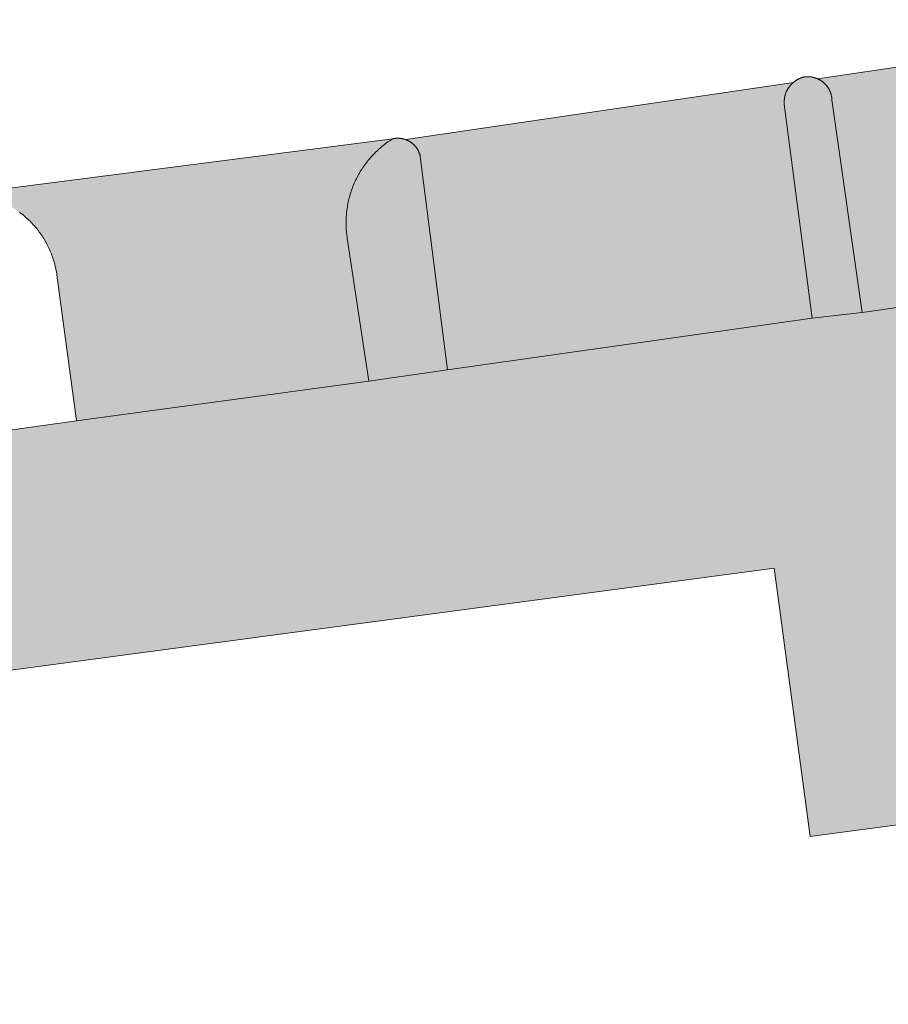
# Model space of a CAD drawing. Extents: x 97094 to 109644, y 463509 to 471969.
# Tile 158 of 256: x 102836 to 102854, y 468927 to 468947. Entities that reach past the tile are written whole.
import ezdxf

# ---------------------------------------------------------------- set-up
doc = ezdxf.new("R2010")
doc.units = 0
doc.layers.add('109 Onkruidbestrijding elementen', color=6, linetype='Continuous', lineweight=20, true_color=0xff00ff)

msp = doc.modelspace()

# ---------------------------------------------------------------- hatches: boundary and pattern name
at = {"layer": '109 Onkruidbestrijding elementen', "true_color": 0xff00ff}
for points in [[(102852.752, 468945.244), (102853.37, 468940.882), (102860.839, 468941.946), (102860.275, 468946.293), (102860.274, 468946.302), (102860.273, 468946.311), (102860.272, 468946.319), (102860.271, 468946.328), (102860.27, 468946.337), (102860.269, 468946.346), (102860.269, 468946.355), (102860.269, 468946.364), (102860.269, 468946.372), (102860.269, 468946.381), (102860.269, 468946.39), (102860.269, 468946.399), (102860.27, 468946.408), (102860.27, 468946.417), (102860.271, 468946.425), (102860.272, 468946.434), (102860.273, 468946.443), (102860.274, 468946.452), (102860.276, 468946.461), (102860.277, 468946.469), (102860.279, 468946.478), (102860.281, 468946.487), (102860.283, 468946.495), (102860.285, 468946.504), (102860.287, 468946.513), (102860.289, 468946.521), (102860.292, 468946.53), (102860.294, 468946.538), (102860.297, 468946.546), (102860.3, 468946.555), (102860.303, 468946.563), (102860.306, 468946.571), (102860.31, 468946.58), (102860.313, 468946.588), (102860.317, 468946.596), (102860.321, 468946.604), (102860.324, 468946.612), (102860.328, 468946.62), (102860.333, 468946.628), (102860.337, 468946.635), (102860.341, 468946.643), (102860.346, 468946.651), (102860.351, 468946.658), (102860.355, 468946.666), (102860.36, 468946.673), (102860.365, 468946.68), (102860.37, 468946.687), (102860.376, 468946.695), (102860.381, 468946.702), (102860.387, 468946.709), (102860.392, 468946.715), (102860.398, 468946.722), (102860.404, 468946.729), (102860.41, 468946.735), (102860.416, 468946.742), (102860.422, 468946.748), (102860.428, 468946.754), (102860.435, 468946.761), (102860.441, 468946.767), (102860.448, 468946.772), (102860.454, 468946.778), (102860.461, 468946.784), (102860.468, 468946.79), (102860.475, 468946.795), (102860.482, 468946.8), (102860.489, 468946.806), (102860.496, 468946.811), (102860.504, 468946.816), (102860.511, 468946.821), (102860.519, 468946.825), (102860.526, 468946.83), (102860.534, 468946.835), (102860.542, 468946.839), (102860.549, 468946.843), (102860.557, 468946.847), (102860.565, 468946.851), (102860.573, 468946.855), (102860.581, 468946.859), (102860.589, 468946.862), (102860.597, 468946.866), (102860.606, 468946.869), (102860.614, 468946.872), (102860.622, 468946.875), (102860.631, 468946.878), (102860.639, 468946.881), (102860.647, 468946.884), (102860.656, 468946.886), (102852.457, 468945.674), (102852.465, 468945.671), (102852.472, 468945.667), (102852.48, 468945.663), (102852.487, 468945.66), (102852.494, 468945.656), (102852.502, 468945.652), (102852.509, 468945.647), (102852.516, 468945.643), (102852.523, 468945.639), (102852.53, 468945.634), (102852.537, 468945.63), (102852.544, 468945.625), (102852.55, 468945.62), (102852.557, 468945.615), (102852.564, 468945.61), (102852.57, 468945.605), (102852.577, 468945.599), (102852.583, 468945.594), (102852.589, 468945.588), (102852.595, 468945.583), (102852.601, 468945.577), (102852.607, 468945.571), (102852.613, 468945.565), (102852.619, 468945.559), (102852.624, 468945.553), (102852.63, 468945.547), (102852.635, 468945.541), (102852.641, 468945.534), (102852.646, 468945.528), (102852.651, 468945.521), (102852.656, 468945.515), (102852.661, 468945.508), (102852.666, 468945.501), (102852.67, 468945.494), (102852.675, 468945.487), (102852.679, 468945.48), (102852.684, 468945.473), (102852.688, 468945.466), (102852.692, 468945.458), (102852.696, 468945.451), (102852.7, 468945.444), (102852.703, 468945.436), (102852.707, 468945.429), (102852.71, 468945.421), (102852.714, 468945.414), (102852.717, 468945.406), (102852.72, 468945.398), (102852.723, 468945.39), (102852.725, 468945.382), (102852.728, 468945.375), (102852.731, 468945.367), (102852.733, 468945.359), (102852.735, 468945.351), (102852.737, 468945.343), (102852.739, 468945.335), (102852.741, 468945.326), (102852.743, 468945.318), (102852.744, 468945.31), (102852.746, 468945.302), (102852.747, 468945.294), (102852.748, 468945.285), (102852.749, 468945.277), (102852.75, 468945.269), (102852.751, 468945.261), (102852.752, 468945.252), (102852.752, 468945.244)], [(102851.961, 468945.601), (102851.954, 468945.595), (102851.948, 468945.589), (102851.941, 468945.584), (102851.935, 468945.577), (102851.929, 468945.571), (102851.922, 468945.565), (102851.916, 468945.559), (102851.91, 468945.552), (102851.905, 468945.546), (102851.899, 468945.539), (102851.893, 468945.532), (102851.888, 468945.525), (102851.882, 468945.519), (102851.877, 468945.512), (102851.872, 468945.504), (102851.867, 468945.497), (102851.862, 468945.49), (102851.857, 468945.483), (102851.852, 468945.475), (102851.848, 468945.468), (102851.843, 468945.46), (102851.839, 468945.452), (102851.835, 468945.445), (102851.831, 468945.437), (102851.827, 468945.429), (102851.823, 468945.421), (102851.82, 468945.413), (102851.816, 468945.405), (102851.813, 468945.397), (102851.81, 468945.389), (102851.806, 468945.381), (102851.803, 468945.372), (102851.801, 468945.364), (102851.798, 468945.356), (102851.795, 468945.347), (102851.793, 468945.339), (102851.791, 468945.33), (102851.789, 468945.322), (102851.787, 468945.313), (102851.785, 468945.305), (102851.783, 468945.296), (102851.782, 468945.287), (102851.78, 468945.279), (102851.779, 468945.27), (102851.778, 468945.261), (102851.777, 468945.252), (102851.776, 468945.244), (102851.775, 468945.235), (102851.775, 468945.226), (102851.775, 468945.217), (102851.774, 468945.209), (102851.774, 468945.2), (102851.774, 468945.191), (102851.774, 468945.182), (102851.775, 468945.174), (102851.775, 468945.165), (102851.776, 468945.156), (102852.349, 468940.764), (102853.37, 468940.882), (102852.752, 468945.244), (102852.752, 468945.252), (102852.751, 468945.261), (102852.75, 468945.269), (102852.749, 468945.277), (102852.748, 468945.285), (102852.747, 468945.294), (102852.746, 468945.302), (102852.744, 468945.31), (102852.743, 468945.318), (102852.741, 468945.326), (102852.739, 468945.335), (102852.737, 468945.343), (102852.735, 468945.351), (102852.733, 468945.359), (102852.731, 468945.367), (102852.728, 468945.375), (102852.725, 468945.382), (102852.723, 468945.39), (102852.72, 468945.398), (102852.717, 468945.406), (102852.714, 468945.414), (102852.71, 468945.421), (102852.707, 468945.429), (102852.703, 468945.436), (102852.7, 468945.444), (102852.696, 468945.451), (102852.692, 468945.458), (102852.688, 468945.466), (102852.684, 468945.473), (102852.679, 468945.48), (102852.675, 468945.487), (102852.67, 468945.494), (102852.666, 468945.501), (102852.661, 468945.508), (102852.656, 468945.515), (102852.651, 468945.521), (102852.646, 468945.528), (102852.641, 468945.534), (102852.635, 468945.541), (102852.63, 468945.547), (102852.624, 468945.553), (102852.619, 468945.559), (102852.613, 468945.565), (102852.607, 468945.571), (102852.601, 468945.577), (102852.595, 468945.583), (102852.589, 468945.588), (102852.583, 468945.594), (102852.577, 468945.599), (102852.57, 468945.605), (102852.564, 468945.61), (102852.557, 468945.615), (102852.55, 468945.62), (102852.544, 468945.625), (102852.537, 468945.63), (102852.53, 468945.634), (102852.523, 468945.639), (102852.516, 468945.643), (102852.509, 468945.647), (102852.502, 468945.652), (102852.494, 468945.656), (102852.487, 468945.66), (102852.48, 468945.663), (102852.472, 468945.667), (102852.465, 468945.671), (102852.457, 468945.674), (102852.449, 468945.677), (102852.441, 468945.681), (102852.434, 468945.684), (102852.426, 468945.687), (102852.418, 468945.69), (102852.41, 468945.692), (102852.402, 468945.695), (102852.393, 468945.697), (102852.385, 468945.7), (102852.377, 468945.702), (102852.369, 468945.704), (102852.361, 468945.706), (102852.352, 468945.708), (102852.344, 468945.709), (102852.336, 468945.711), (102852.327, 468945.712), (102852.319, 468945.713), (102852.31, 468945.714), (102852.302, 468945.715), (102852.294, 468945.716), (102852.285, 468945.716), (102852.277, 468945.717), (102852.268, 468945.717), (102852.26, 468945.717), (102852.251, 468945.717), (102852.243, 468945.717), (102852.234, 468945.717), (102852.226, 468945.716), (102852.217, 468945.716), (102852.209, 468945.715), (102852.2, 468945.714), (102852.192, 468945.713), (102852.183, 468945.711), (102852.175, 468945.709), (102852.166, 468945.707), (102852.157, 468945.705), (102852.149, 468945.702), (102852.14, 468945.699), (102852.132, 468945.697), (102852.123, 468945.694), (102852.115, 468945.691), (102852.106, 468945.687), (102852.098, 468945.684), (102852.09, 468945.681), (102852.082, 468945.677), (102852.074, 468945.673), (102852.066, 468945.669), (102852.058, 468945.665), (102852.05, 468945.661), (102852.042, 468945.657), (102852.034, 468945.652), (102852.026, 468945.648), (102852.019, 468945.643), (102852.011, 468945.638), (102852.004, 468945.633), (102851.996, 468945.628), (102851.989, 468945.623), (102851.982, 468945.618), (102851.975, 468945.612), (102851.968, 468945.607), (102851.961, 468945.601)], [(102844.016, 468944.427), (102844.023, 468944.424), (102844.031, 468944.421), (102844.038, 468944.418), (102844.045, 468944.415), (102844.052, 468944.412), (102844.06, 468944.409), (102844.067, 468944.405), (102844.074, 468944.401), (102844.081, 468944.398), (102844.088, 468944.394), (102844.094, 468944.39), (102844.101, 468944.386), (102844.108, 468944.382), (102844.114, 468944.377), (102844.121, 468944.373), (102844.127, 468944.368), (102844.134, 468944.364), (102844.14, 468944.359), (102844.146, 468944.354), (102844.152, 468944.349), (102844.158, 468944.344), (102844.164, 468944.339), (102844.17, 468944.334), (102844.176, 468944.328), (102844.182, 468944.323), (102844.187, 468944.317), (102844.193, 468944.311), (102844.198, 468944.306), (102844.204, 468944.3), (102844.209, 468944.294), (102844.214, 468944.288), (102844.219, 468944.282), (102844.224, 468944.276), (102844.229, 468944.269), (102844.233, 468944.263), (102844.238, 468944.257), (102844.243, 468944.25), (102844.247, 468944.244), (102844.251, 468944.237), (102844.255, 468944.23), (102844.259, 468944.223), (102844.263, 468944.217), (102844.267, 468944.21), (102844.271, 468944.203), (102844.274, 468944.196), (102844.278, 468944.189), (102844.281, 468944.181), (102844.284, 468944.174), (102844.287, 468944.167), (102844.29, 468944.16), (102844.293, 468944.152), (102844.296, 468944.145), (102844.298, 468944.137), (102844.301, 468944.13), (102844.303, 468944.122), (102844.305, 468944.115), (102844.308, 468944.107), (102844.309, 468944.099), (102844.311, 468944.092), (102844.313, 468944.084), (102844.874, 468939.705), (102852.349, 468940.764), (102851.776, 468945.156), (102851.775, 468945.165), (102851.775, 468945.174), (102851.774, 468945.182), (102851.774, 468945.191), (102851.774, 468945.2), (102851.774, 468945.209), (102851.775, 468945.217), (102851.775, 468945.226), (102851.775, 468945.235), (102851.776, 468945.244), (102851.777, 468945.252), (102851.778, 468945.261), (102851.779, 468945.27), (102851.78, 468945.279), (102851.782, 468945.287), (102851.783, 468945.296), (102851.785, 468945.305), (102851.787, 468945.313), (102851.789, 468945.322), (102851.791, 468945.33), (102851.793, 468945.339), (102851.795, 468945.347), (102851.798, 468945.356), (102851.801, 468945.364), (102851.803, 468945.372), (102851.806, 468945.381), (102851.81, 468945.389), (102851.813, 468945.397), (102851.816, 468945.405), (102851.82, 468945.413), (102851.823, 468945.421), (102851.827, 468945.429), (102851.831, 468945.437), (102851.835, 468945.445), (102851.839, 468945.452), (102851.843, 468945.46), (102851.848, 468945.468), (102851.852, 468945.475), (102851.857, 468945.483), (102851.862, 468945.49), (102851.867, 468945.497), (102851.872, 468945.504), (102851.877, 468945.512), (102851.882, 468945.519), (102851.888, 468945.525), (102851.893, 468945.532), (102851.899, 468945.539), (102851.905, 468945.546), (102851.91, 468945.552), (102851.916, 468945.559), (102851.922, 468945.565), (102851.929, 468945.571), (102851.935, 468945.577), (102851.941, 468945.584), (102851.948, 468945.589), (102851.954, 468945.595), (102851.961, 468945.601), (102844.016, 468944.427)], [(102844.874, 468939.705), (102843.257, 468939.476), (102837.267, 468938.66), (102835.247, 468938.383), (102825.356, 468937.028), (102823.328, 468936.75), (102817.329, 468935.947), (102815.31, 468935.665), (102805.24, 468934.261), (102794.621, 468932.863), (102789.652, 468932.207), (102786.34, 468931.829), (102787.197, 468926.696), (102790.52, 468927.174), (102790.48, 468927.473), (102810.601, 468930.162), (102851.569, 468935.639), (102852.305, 468930.137), (102869.748, 468932.468), (102868.275, 468942.928), (102868.269, 468942.965), (102868.263, 468943.002), (102868.258, 468943.039), (102868.253, 468943.076), (102868.249, 468943.113), (102868.246, 468943.15), (102868.244, 468943.187), (102868.242, 468943.225), (102868.24, 468943.262), (102868.24, 468943.299), (102868.24, 468943.337), (102868.24, 468943.374), (102868.242, 468943.411), (102868.244, 468943.448), (102868.246, 468943.486), (102868.249, 468943.523), (102868.253, 468943.56), (102868.258, 468943.597), (102868.263, 468943.634), (102866.372, 468944.239), (102863.953, 468944.584), (102862.048, 468944.33), (102862.34, 468942.16), (102860.839, 468941.946), (102853.37, 468940.882), (102852.349, 468940.764), (102844.874, 468939.705)], [(102843.257, 468939.476), (102844.874, 468939.705), (102844.313, 468944.084), (102844.311, 468944.092), (102844.309, 468944.099), (102844.308, 468944.107), (102844.305, 468944.115), (102844.303, 468944.122), (102844.301, 468944.13), (102844.298, 468944.137), (102844.296, 468944.145), (102844.293, 468944.152), (102844.29, 468944.16), (102844.287, 468944.167), (102844.284, 468944.174), (102844.281, 468944.181), (102844.278, 468944.189), (102844.274, 468944.196), (102844.271, 468944.203), (102844.267, 468944.21), (102844.263, 468944.217), (102844.259, 468944.223), (102844.255, 468944.23), (102844.251, 468944.237), (102844.247, 468944.244), (102844.243, 468944.25), (102844.238, 468944.257), (102844.233, 468944.263), (102844.229, 468944.269), (102844.224, 468944.276), (102844.219, 468944.282), (102844.214, 468944.288), (102844.209, 468944.294), (102844.204, 468944.3), (102844.198, 468944.306), (102844.193, 468944.311), (102844.187, 468944.317), (102844.182, 468944.323), (102844.176, 468944.328), (102844.17, 468944.334), (102844.164, 468944.339), (102844.158, 468944.344), (102844.152, 468944.349), (102844.146, 468944.354), (102844.14, 468944.359), (102844.134, 468944.364), (102844.127, 468944.368), (102844.121, 468944.373), (102844.114, 468944.377), (102844.108, 468944.382), (102844.101, 468944.386), (102844.094, 468944.39), (102844.088, 468944.394), (102844.081, 468944.398), (102844.074, 468944.401), (102844.067, 468944.405), (102844.06, 468944.409), (102844.052, 468944.412), (102844.045, 468944.415), (102844.038, 468944.418), (102844.031, 468944.421), (102844.023, 468944.424), (102844.016, 468944.427), (102844.009, 468944.43), (102844.001, 468944.432), (102843.993, 468944.435), (102843.986, 468944.437), (102843.978, 468944.439), (102843.971, 468944.441), (102843.963, 468944.443), (102843.955, 468944.445), (102843.947, 468944.446), (102843.94, 468944.448), (102843.932, 468944.449), (102843.924, 468944.451), (102843.916, 468944.452), (102843.908, 468944.453), (102843.9, 468944.453), (102843.892, 468944.454), (102843.885, 468944.455), (102843.877, 468944.455), (102843.869, 468944.455), (102843.861, 468944.456), (102843.853, 468944.456), (102843.845, 468944.456), (102843.837, 468944.455), (102843.829, 468944.455), (102843.821, 468944.454), (102843.813, 468944.454), (102843.805, 468944.453), (102843.798, 468944.452), (102843.79, 468944.451), (102843.782, 468944.45), (102843.774, 468944.449), (102843.766, 468944.447), (102843.758, 468944.446), (102843.751, 468944.444), (102843.743, 468944.442), (102843.714, 468944.424), (102843.686, 468944.405), (102843.658, 468944.386), (102843.631, 468944.366), (102843.603, 468944.346), (102843.577, 468944.325), (102843.55, 468944.304), (102843.524, 468944.283), (102843.498, 468944.261), (102843.472, 468944.239), (102843.447, 468944.216), (102843.423, 468944.193), (102843.398, 468944.169), (102843.374, 468944.145), (102843.351, 468944.121), (102843.328, 468944.096), (102843.305, 468944.071), (102843.283, 468944.045), (102843.261, 468944.02), (102843.239, 468943.993), (102843.218, 468943.967), (102843.198, 468943.94), (102843.178, 468943.913), (102843.158, 468943.885), (102843.139, 468943.857), (102843.12, 468943.829), (102843.102, 468943.8), (102843.084, 468943.771), (102843.067, 468943.742), (102843.05, 468943.713), (102843.034, 468943.683), (102843.018, 468943.653), (102843.003, 468943.623), (102842.988, 468943.592), (102842.974, 468943.562), (102842.96, 468943.531), (102842.947, 468943.499), (102842.934, 468943.468), (102842.922, 468943.436), (102842.91, 468943.405), (102842.899, 468943.373), (102842.889, 468943.34), (102842.878, 468943.308), (102842.869, 468943.276), (102842.86, 468943.243), (102842.852, 468943.21), (102842.844, 468943.177), (102842.836, 468943.144), (102842.83, 468943.111), (102842.823, 468943.077), (102842.818, 468943.044), (102842.813, 468943.011), (102842.808, 468942.977), (102842.804, 468942.943), (102842.801, 468942.91), (102842.798, 468942.876), (102842.796, 468942.842), (102842.794, 468942.808), (102842.793, 468942.774), (102842.792, 468942.741), (102842.792, 468942.707), (102842.793, 468942.673), (102842.794, 468942.639), (102842.795, 468942.605), (102842.797, 468942.571), (102842.8, 468942.537), (102842.804, 468942.504), (102842.808, 468942.47), (102842.812, 468942.437), (102842.817, 468942.403), (102843.257, 468939.476)], [(102835.048, 468943.319), (102835.08, 468943.317), (102835.112, 468943.314), (102835.144, 468943.311), (102835.176, 468943.307), (102835.208, 468943.303), (102835.24, 468943.299), (102835.272, 468943.293), (102835.304, 468943.287), (102835.335, 468943.281), (102835.367, 468943.274), (102835.398, 468943.267), (102835.43, 468943.259), (102835.461, 468943.251), (102835.492, 468943.242), (102835.523, 468943.232), (102835.553, 468943.222), (102835.584, 468943.212), (102835.614, 468943.201), (102835.644, 468943.19), (102835.674, 468943.178), (102835.704, 468943.165), (102835.733, 468943.152), (102835.763, 468943.139), (102835.792, 468943.125), (102835.821, 468943.111), (102835.849, 468943.096), (102835.878, 468943.08), (102835.906, 468943.065), (102835.934, 468943.048), (102835.961, 468943.032), (102835.988, 468943.014), (102836.015, 468942.997), (102836.042, 468942.979), (102836.069, 468942.96), (102836.095, 468942.941), (102836.12, 468942.922), (102836.146, 468942.902), (102836.171, 468942.882), (102836.196, 468942.861), (102836.22, 468942.84), (102836.244, 468942.819), (102836.268, 468942.797), (102836.291, 468942.775), (102836.314, 468942.752), (102836.337, 468942.729), (102836.359, 468942.706), (102836.381, 468942.682), (102836.402, 468942.658), (102836.423, 468942.634), (102836.444, 468942.609), (102836.464, 468942.584), (102836.484, 468942.558), (102836.503, 468942.532), (102836.522, 468942.506), (102836.541, 468942.48), (102836.559, 468942.453), (102836.576, 468942.426), (102836.594, 468942.399), (102836.61, 468942.371), (102836.627, 468942.343), (102836.642, 468942.315), (102836.658, 468942.287), (102836.673, 468942.258), (102836.687, 468942.23), (102836.701, 468942.2), (102836.714, 468942.171), (102836.727, 468942.142), (102836.74, 468942.112), (102836.751, 468942.082), (102836.763, 468942.052), (102836.774, 468942.021), (102836.784, 468941.991), (102836.794, 468941.96), (102836.804, 468941.929), (102836.813, 468941.898), (102836.821, 468941.867), (102836.829, 468941.836), (102836.836, 468941.805), (102836.843, 468941.773), (102836.849, 468941.742), (102836.855, 468941.71), (102836.86, 468941.678), (102836.865, 468941.646), (102836.869, 468941.614), (102836.873, 468941.582), (102836.876, 468941.55), (102837.267, 468938.66), (102843.257, 468939.476), (102842.817, 468942.403), (102842.812, 468942.437), (102842.808, 468942.47), (102842.804, 468942.504), (102842.8, 468942.537), (102842.797, 468942.571), (102842.795, 468942.605), (102842.794, 468942.639), (102842.793, 468942.673), (102842.792, 468942.707), (102842.792, 468942.741), (102842.793, 468942.774), (102842.794, 468942.808), (102842.796, 468942.842), (102842.798, 468942.876), (102842.801, 468942.91), (102842.804, 468942.943), (102842.808, 468942.977), (102842.813, 468943.011), (102842.818, 468943.044), (102842.823, 468943.077), (102842.83, 468943.111), (102842.836, 468943.144), (102842.844, 468943.177), (102842.852, 468943.21), (102842.86, 468943.243), (102842.869, 468943.276), (102842.878, 468943.308), (102842.889, 468943.34), (102842.899, 468943.373), (102842.91, 468943.405), (102842.922, 468943.436), (102842.934, 468943.468), (102842.947, 468943.499), (102842.96, 468943.531), (102842.974, 468943.562), (102842.988, 468943.592), (102843.003, 468943.623), (102843.018, 468943.653), (102843.034, 468943.683), (102843.05, 468943.713), (102843.067, 468943.742), (102843.084, 468943.771), (102843.102, 468943.8), (102843.12, 468943.829), (102843.139, 468943.857), (102843.158, 468943.885), (102843.178, 468943.913), (102843.198, 468943.94), (102843.218, 468943.967), (102843.239, 468943.993), (102843.261, 468944.02), (102843.283, 468944.045), (102843.305, 468944.071), (102843.328, 468944.096), (102843.351, 468944.121), (102843.374, 468944.145), (102843.398, 468944.169), (102843.423, 468944.193), (102843.447, 468944.216), (102843.472, 468944.239), (102843.498, 468944.261), (102843.524, 468944.283), (102843.55, 468944.304), (102843.577, 468944.325), (102843.603, 468944.346), (102843.631, 468944.366), (102843.658, 468944.386), (102843.686, 468944.405), (102843.714, 468944.424), (102843.743, 468944.442), (102835.048, 468943.319)]]:
    msp.add_hatch(color=6, dxfattribs=at).paths.add_polyline_path(points)

# ---------------------------------------------------------------- linework, layer by layer
at = {"layer": '109 Onkruidbestrijding elementen', "color": 3, "true_color": 0x00ff00}
for points in [[(102860.656, 468946.886), (102852.457, 468945.674), (102852.465, 468945.671), (102852.472, 468945.667), (102852.48, 468945.663), (102852.487, 468945.66), (102852.494, 468945.656), (102852.502, 468945.652), (102852.509, 468945.647), (102852.516, 468945.643), (102852.523, 468945.639), (102852.53, 468945.634), (102852.537, 468945.63), (102852.544, 468945.625), (102852.55, 468945.62), (102852.557, 468945.615), (102852.564, 468945.61), (102852.57, 468945.605), (102852.577, 468945.599), (102852.583, 468945.594), (102852.589, 468945.588), (102852.595, 468945.583), (102852.601, 468945.577), (102852.607, 468945.571), (102852.613, 468945.565), (102852.619, 468945.559), (102852.624, 468945.553), (102852.63, 468945.547), (102852.635, 468945.541), (102852.641, 468945.534), (102852.646, 468945.528), (102852.651, 468945.521), (102852.656, 468945.515), (102852.661, 468945.508), (102852.666, 468945.501), (102852.67, 468945.494), (102852.675, 468945.487), (102852.679, 468945.48), (102852.684, 468945.473), (102852.688, 468945.466), (102852.692, 468945.458), (102852.696, 468945.451), (102852.7, 468945.444), (102852.703, 468945.436), (102852.707, 468945.429), (102852.71, 468945.421), (102852.714, 468945.414), (102852.717, 468945.406), (102852.72, 468945.398), (102852.723, 468945.39), (102852.725, 468945.382), (102852.728, 468945.375), (102852.731, 468945.367), (102852.733, 468945.359), (102852.735, 468945.351), (102852.737, 468945.343), (102852.739, 468945.335), (102852.741, 468945.326), (102852.743, 468945.318), (102852.744, 468945.31), (102852.746, 468945.302), (102852.747, 468945.294), (102852.748, 468945.285), (102852.749, 468945.277), (102852.75, 468945.269), (102852.751, 468945.261), (102852.752, 468945.252), (102852.752, 468945.244), (102852.752, 468945.244), (102853.37, 468940.882), (102860.839, 468941.946)], [(102836.095, 468942.941), (102836.12, 468942.922), (102836.146, 468942.902), (102836.171, 468942.882), (102836.196, 468942.861), (102836.22, 468942.84), (102836.244, 468942.819), (102836.268, 468942.797), (102836.291, 468942.775), (102836.314, 468942.752), (102836.337, 468942.729), (102836.359, 468942.706), (102836.381, 468942.682), (102836.402, 468942.658), (102836.423, 468942.634), (102836.444, 468942.609), (102836.464, 468942.584), (102836.484, 468942.558), (102836.503, 468942.532), (102836.522, 468942.506), (102836.541, 468942.48), (102836.559, 468942.453), (102836.576, 468942.426), (102836.594, 468942.399), (102836.61, 468942.371), (102836.627, 468942.343), (102836.642, 468942.315), (102836.658, 468942.287), (102836.673, 468942.258), (102836.687, 468942.23), (102836.701, 468942.2), (102836.714, 468942.171), (102836.727, 468942.142), (102836.74, 468942.112), (102836.751, 468942.082), (102836.763, 468942.052), (102836.774, 468942.021), (102836.784, 468941.991), (102836.794, 468941.96), (102836.804, 468941.929), (102836.813, 468941.898), (102836.821, 468941.867), (102836.829, 468941.836), (102836.836, 468941.805), (102836.843, 468941.773), (102836.849, 468941.742), (102836.855, 468941.71), (102836.86, 468941.678), (102836.865, 468941.646), (102836.869, 468941.614), (102836.873, 468941.582), (102836.876, 468941.55), (102837.267, 468938.66), (102843.257, 468939.476), (102842.817, 468942.403), (102842.812, 468942.437), (102842.808, 468942.47), (102842.804, 468942.504), (102842.8, 468942.537), (102842.797, 468942.571), (102842.795, 468942.605), (102842.794, 468942.639), (102842.793, 468942.673), (102842.792, 468942.707), (102842.792, 468942.741), (102842.793, 468942.774), (102842.794, 468942.808), (102842.796, 468942.842), (102842.798, 468942.876), (102842.801, 468942.91), (102842.804, 468942.943), (102842.808, 468942.977), (102842.813, 468943.011), (102842.818, 468943.044), (102842.823, 468943.077), (102842.83, 468943.111), (102842.836, 468943.144), (102842.844, 468943.177), (102842.852, 468943.21), (102842.86, 468943.243), (102842.869, 468943.276), (102842.878, 468943.308), (102842.889, 468943.34), (102842.899, 468943.373), (102842.91, 468943.405), (102842.922, 468943.436), (102842.934, 468943.468), (102842.947, 468943.499), (102842.96, 468943.531), (102842.974, 468943.562), (102842.988, 468943.592), (102843.003, 468943.623), (102843.018, 468943.653), (102843.034, 468943.683), (102843.05, 468943.713), (102843.067, 468943.742), (102843.084, 468943.771), (102843.102, 468943.8), (102843.12, 468943.829), (102843.139, 468943.857), (102843.158, 468943.885), (102843.178, 468943.913), (102843.198, 468943.94), (102843.218, 468943.967), (102843.239, 468943.993), (102843.261, 468944.02), (102843.283, 468944.045), (102843.305, 468944.071), (102843.328, 468944.096), (102843.351, 468944.121), (102843.374, 468944.145), (102843.398, 468944.169), (102843.423, 468944.193), (102843.447, 468944.216), (102843.472, 468944.239), (102843.498, 468944.261), (102843.524, 468944.283), (102843.55, 468944.304), (102843.577, 468944.325), (102843.603, 468944.346), (102843.631, 468944.366), (102843.658, 468944.386), (102843.686, 468944.405), (102843.714, 468944.424), (102843.743, 468944.442), (102835.048, 468943.319)], [(102860.839, 468941.946), (102853.37, 468940.882), (102852.349, 468940.764), (102844.874, 468939.705), (102844.874, 468939.705), (102843.257, 468939.476), (102837.267, 468938.66), (102835.247, 468938.383)], [(102810.601, 468930.162), (102851.569, 468935.639), (102852.305, 468930.137), (102869.748, 468932.468)]]:
    msp.add_lwpolyline(points, dxfattribs=at)
for points in [[(102851.961, 468945.601), (102851.954, 468945.595), (102851.948, 468945.589), (102851.941, 468945.584), (102851.935, 468945.577), (102851.929, 468945.571), (102851.922, 468945.565), (102851.916, 468945.559), (102851.91, 468945.552), (102851.905, 468945.546), (102851.899, 468945.539), (102851.893, 468945.532), (102851.888, 468945.525), (102851.882, 468945.519), (102851.877, 468945.512), (102851.872, 468945.504), (102851.867, 468945.497), (102851.862, 468945.49), (102851.857, 468945.483), (102851.852, 468945.475), (102851.848, 468945.468), (102851.843, 468945.46), (102851.839, 468945.452), (102851.835, 468945.445), (102851.831, 468945.437), (102851.827, 468945.429), (102851.823, 468945.421), (102851.82, 468945.413), (102851.816, 468945.405), (102851.813, 468945.397), (102851.81, 468945.389), (102851.806, 468945.381), (102851.803, 468945.372), (102851.801, 468945.364), (102851.798, 468945.356), (102851.795, 468945.347), (102851.793, 468945.339), (102851.791, 468945.33), (102851.789, 468945.322), (102851.787, 468945.313), (102851.785, 468945.305), (102851.783, 468945.296), (102851.782, 468945.287), (102851.78, 468945.279), (102851.779, 468945.27), (102851.778, 468945.261), (102851.777, 468945.252), (102851.776, 468945.244), (102851.775, 468945.235), (102851.775, 468945.226), (102851.775, 468945.217), (102851.774, 468945.209), (102851.774, 468945.2), (102851.774, 468945.191), (102851.774, 468945.182), (102851.775, 468945.174), (102851.775, 468945.165), (102851.776, 468945.156), (102852.349, 468940.764), (102853.37, 468940.882), (102852.752, 468945.244), (102852.752, 468945.252), (102852.751, 468945.261), (102852.75, 468945.269), (102852.749, 468945.277), (102852.748, 468945.285), (102852.747, 468945.294), (102852.746, 468945.302), (102852.744, 468945.31), (102852.743, 468945.318), (102852.741, 468945.326), (102852.739, 468945.335), (102852.737, 468945.343), (102852.735, 468945.351), (102852.733, 468945.359), (102852.731, 468945.367), (102852.728, 468945.375), (102852.725, 468945.382), (102852.723, 468945.39), (102852.72, 468945.398), (102852.717, 468945.406), (102852.714, 468945.414), (102852.71, 468945.421), (102852.707, 468945.429), (102852.703, 468945.436), (102852.7, 468945.444), (102852.696, 468945.451), (102852.692, 468945.458), (102852.688, 468945.466), (102852.684, 468945.473), (102852.679, 468945.48), (102852.675, 468945.487), (102852.67, 468945.494), (102852.666, 468945.501), (102852.661, 468945.508), (102852.656, 468945.515), (102852.651, 468945.521), (102852.646, 468945.528), (102852.641, 468945.534), (102852.635, 468945.541), (102852.63, 468945.547), (102852.624, 468945.553), (102852.619, 468945.559), (102852.613, 468945.565), (102852.607, 468945.571), (102852.601, 468945.577), (102852.595, 468945.583), (102852.589, 468945.588), (102852.583, 468945.594), (102852.577, 468945.599), (102852.57, 468945.605), (102852.564, 468945.61), (102852.557, 468945.615), (102852.55, 468945.62), (102852.544, 468945.625), (102852.537, 468945.63), (102852.53, 468945.634), (102852.523, 468945.639), (102852.516, 468945.643), (102852.509, 468945.647), (102852.502, 468945.652), (102852.494, 468945.656), (102852.487, 468945.66), (102852.48, 468945.663), (102852.472, 468945.667), (102852.465, 468945.671), (102852.457, 468945.674), (102852.449, 468945.677), (102852.441, 468945.681), (102852.434, 468945.684), (102852.426, 468945.687), (102852.418, 468945.69), (102852.41, 468945.692), (102852.402, 468945.695), (102852.393, 468945.697), (102852.385, 468945.7), (102852.377, 468945.702), (102852.369, 468945.704), (102852.361, 468945.706), (102852.352, 468945.708), (102852.344, 468945.709), (102852.336, 468945.711), (102852.327, 468945.712), (102852.319, 468945.713), (102852.31, 468945.714), (102852.302, 468945.715), (102852.294, 468945.716), (102852.285, 468945.716), (102852.277, 468945.717), (102852.268, 468945.717), (102852.26, 468945.717), (102852.251, 468945.717), (102852.243, 468945.717), (102852.234, 468945.717), (102852.226, 468945.716), (102852.217, 468945.716), (102852.209, 468945.715), (102852.2, 468945.714), (102852.192, 468945.713), (102852.183, 468945.711), (102852.175, 468945.709), (102852.166, 468945.707), (102852.157, 468945.705), (102852.149, 468945.702), (102852.14, 468945.699), (102852.132, 468945.697), (102852.123, 468945.694), (102852.115, 468945.691), (102852.106, 468945.687), (102852.098, 468945.684), (102852.09, 468945.681), (102852.082, 468945.677), (102852.074, 468945.673), (102852.066, 468945.669), (102852.058, 468945.665), (102852.05, 468945.661), (102852.042, 468945.657), (102852.034, 468945.652), (102852.026, 468945.648), (102852.019, 468945.643), (102852.011, 468945.638), (102852.004, 468945.633), (102851.996, 468945.628), (102851.989, 468945.623), (102851.982, 468945.618), (102851.975, 468945.612), (102851.968, 468945.607), (102851.961, 468945.601)], [(102844.016, 468944.427), (102844.023, 468944.424), (102844.031, 468944.421), (102844.038, 468944.418), (102844.045, 468944.415), (102844.052, 468944.412), (102844.06, 468944.409), (102844.067, 468944.405), (102844.074, 468944.401), (102844.081, 468944.398), (102844.088, 468944.394), (102844.094, 468944.39), (102844.101, 468944.386), (102844.108, 468944.382), (102844.114, 468944.377), (102844.121, 468944.373), (102844.127, 468944.368), (102844.134, 468944.364), (102844.14, 468944.359), (102844.146, 468944.354), (102844.152, 468944.349), (102844.158, 468944.344), (102844.164, 468944.339), (102844.17, 468944.334), (102844.176, 468944.328), (102844.182, 468944.323), (102844.187, 468944.317), (102844.193, 468944.311), (102844.198, 468944.306), (102844.204, 468944.3), (102844.209, 468944.294), (102844.214, 468944.288), (102844.219, 468944.282), (102844.224, 468944.276), (102844.229, 468944.269), (102844.233, 468944.263), (102844.238, 468944.257), (102844.243, 468944.25), (102844.247, 468944.244), (102844.251, 468944.237), (102844.255, 468944.23), (102844.259, 468944.223), (102844.263, 468944.217), (102844.267, 468944.21), (102844.271, 468944.203), (102844.274, 468944.196), (102844.278, 468944.189), (102844.281, 468944.181), (102844.284, 468944.174), (102844.287, 468944.167), (102844.29, 468944.16), (102844.293, 468944.152), (102844.296, 468944.145), (102844.298, 468944.137), (102844.301, 468944.13), (102844.303, 468944.122), (102844.305, 468944.115), (102844.308, 468944.107), (102844.309, 468944.099), (102844.311, 468944.092), (102844.313, 468944.084), (102844.874, 468939.705), (102852.349, 468940.764), (102851.776, 468945.156), (102851.775, 468945.165), (102851.775, 468945.174), (102851.774, 468945.182), (102851.774, 468945.191), (102851.774, 468945.2), (102851.774, 468945.209), (102851.775, 468945.217), (102851.775, 468945.226), (102851.775, 468945.235), (102851.776, 468945.244), (102851.777, 468945.252), (102851.778, 468945.261), (102851.779, 468945.27), (102851.78, 468945.279), (102851.782, 468945.287), (102851.783, 468945.296), (102851.785, 468945.305), (102851.787, 468945.313), (102851.789, 468945.322), (102851.791, 468945.33), (102851.793, 468945.339), (102851.795, 468945.347), (102851.798, 468945.356), (102851.801, 468945.364), (102851.803, 468945.372), (102851.806, 468945.381), (102851.81, 468945.389), (102851.813, 468945.397), (102851.816, 468945.405), (102851.82, 468945.413), (102851.823, 468945.421), (102851.827, 468945.429), (102851.831, 468945.437), (102851.835, 468945.445), (102851.839, 468945.452), (102851.843, 468945.46), (102851.848, 468945.468), (102851.852, 468945.475), (102851.857, 468945.483), (102851.862, 468945.49), (102851.867, 468945.497), (102851.872, 468945.504), (102851.877, 468945.512), (102851.882, 468945.519), (102851.888, 468945.525), (102851.893, 468945.532), (102851.899, 468945.539), (102851.905, 468945.546), (102851.91, 468945.552), (102851.916, 468945.559), (102851.922, 468945.565), (102851.929, 468945.571), (102851.935, 468945.577), (102851.941, 468945.584), (102851.948, 468945.589), (102851.954, 468945.595), (102851.961, 468945.601), (102844.016, 468944.427)], [(102843.257, 468939.476), (102844.874, 468939.705), (102844.313, 468944.084), (102844.311, 468944.092), (102844.309, 468944.099), (102844.308, 468944.107), (102844.305, 468944.115), (102844.303, 468944.122), (102844.301, 468944.13), (102844.298, 468944.137), (102844.296, 468944.145), (102844.293, 468944.152), (102844.29, 468944.16), (102844.287, 468944.167), (102844.284, 468944.174), (102844.281, 468944.181), (102844.278, 468944.189), (102844.274, 468944.196), (102844.271, 468944.203), (102844.267, 468944.21), (102844.263, 468944.217), (102844.259, 468944.223), (102844.255, 468944.23), (102844.251, 468944.237), (102844.247, 468944.244), (102844.243, 468944.25), (102844.238, 468944.257), (102844.233, 468944.263), (102844.229, 468944.269), (102844.224, 468944.276), (102844.219, 468944.282), (102844.214, 468944.288), (102844.209, 468944.294), (102844.204, 468944.3), (102844.198, 468944.306), (102844.193, 468944.311), (102844.187, 468944.317), (102844.182, 468944.323), (102844.176, 468944.328), (102844.17, 468944.334), (102844.164, 468944.339), (102844.158, 468944.344), (102844.152, 468944.349), (102844.146, 468944.354), (102844.14, 468944.359), (102844.134, 468944.364), (102844.127, 468944.368), (102844.121, 468944.373), (102844.114, 468944.377), (102844.108, 468944.382), (102844.101, 468944.386), (102844.094, 468944.39), (102844.088, 468944.394), (102844.081, 468944.398), (102844.074, 468944.401), (102844.067, 468944.405), (102844.06, 468944.409), (102844.052, 468944.412), (102844.045, 468944.415), (102844.038, 468944.418), (102844.031, 468944.421), (102844.023, 468944.424), (102844.016, 468944.427), (102844.009, 468944.43), (102844.001, 468944.432), (102843.993, 468944.435), (102843.986, 468944.437), (102843.978, 468944.439), (102843.971, 468944.441), (102843.963, 468944.443), (102843.955, 468944.445), (102843.947, 468944.446), (102843.94, 468944.448), (102843.932, 468944.449), (102843.924, 468944.451), (102843.916, 468944.452), (102843.908, 468944.453), (102843.9, 468944.453), (102843.892, 468944.454), (102843.885, 468944.455), (102843.877, 468944.455), (102843.869, 468944.455), (102843.861, 468944.456), (102843.853, 468944.456), (102843.845, 468944.456), (102843.837, 468944.455), (102843.829, 468944.455), (102843.821, 468944.454), (102843.813, 468944.454), (102843.805, 468944.453), (102843.798, 468944.452), (102843.79, 468944.451), (102843.782, 468944.45), (102843.774, 468944.449), (102843.766, 468944.447), (102843.758, 468944.446), (102843.751, 468944.444), (102843.743, 468944.442), (102843.714, 468944.424), (102843.686, 468944.405), (102843.658, 468944.386), (102843.631, 468944.366), (102843.603, 468944.346), (102843.577, 468944.325), (102843.55, 468944.304), (102843.524, 468944.283), (102843.498, 468944.261), (102843.472, 468944.239), (102843.447, 468944.216), (102843.423, 468944.193), (102843.398, 468944.169), (102843.374, 468944.145), (102843.351, 468944.121), (102843.328, 468944.096), (102843.305, 468944.071), (102843.283, 468944.045), (102843.261, 468944.02), (102843.239, 468943.993), (102843.218, 468943.967), (102843.198, 468943.94), (102843.178, 468943.913), (102843.158, 468943.885), (102843.139, 468943.857), (102843.12, 468943.829), (102843.102, 468943.8), (102843.084, 468943.771), (102843.067, 468943.742), (102843.05, 468943.713), (102843.034, 468943.683), (102843.018, 468943.653), (102843.003, 468943.623), (102842.988, 468943.592), (102842.974, 468943.562), (102842.96, 468943.531), (102842.947, 468943.499), (102842.934, 468943.468), (102842.922, 468943.436), (102842.91, 468943.405), (102842.899, 468943.373), (102842.889, 468943.34), (102842.878, 468943.308), (102842.869, 468943.276), (102842.86, 468943.243), (102842.852, 468943.21), (102842.844, 468943.177), (102842.836, 468943.144), (102842.83, 468943.111), (102842.823, 468943.077), (102842.818, 468943.044), (102842.813, 468943.011), (102842.808, 468942.977), (102842.804, 468942.943), (102842.801, 468942.91), (102842.798, 468942.876), (102842.796, 468942.842), (102842.794, 468942.808), (102842.793, 468942.774), (102842.792, 468942.741), (102842.792, 468942.707), (102842.793, 468942.673), (102842.794, 468942.639), (102842.795, 468942.605), (102842.797, 468942.571), (102842.8, 468942.537), (102842.804, 468942.504), (102842.808, 468942.47), (102842.812, 468942.437), (102842.817, 468942.403), (102843.257, 468939.476)]]:
    msp.add_lwpolyline(points, close=True, dxfattribs=at)

doc.saveas('drawing.dxf')
